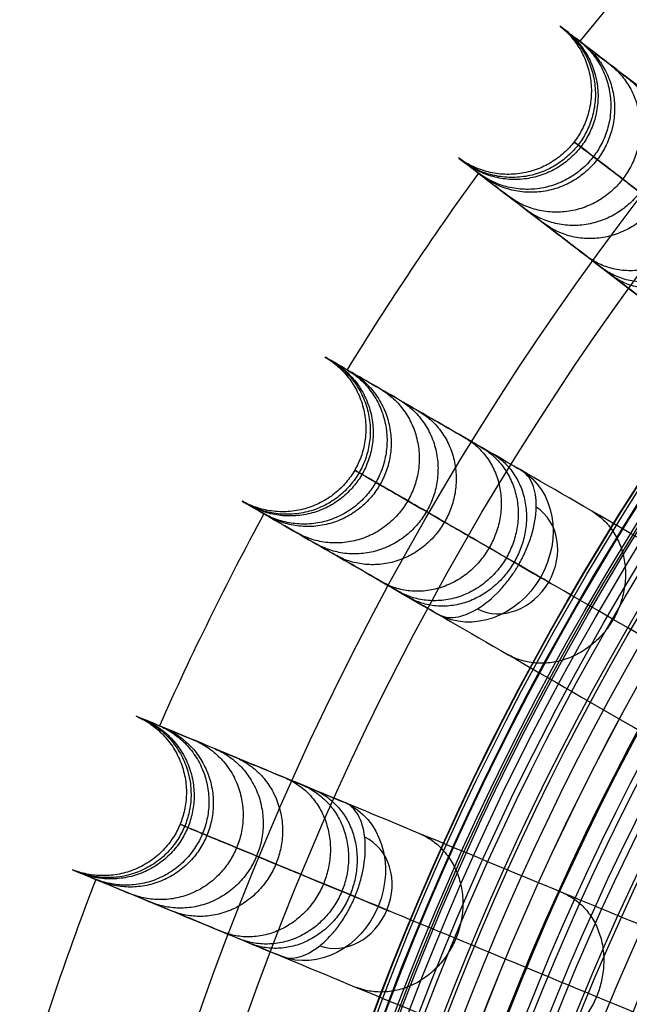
# Model space of a CAD drawing. Header units: millimetres. Extents: x 336 to 771, y -218 to 218.
# Tile 12 of 40: x 346 to 389, y 68 to 138. Entities that reach past the tile are written whole.
import ezdxf

# ---------------------------------------------------------------- set-up
doc = ezdxf.new("R2010")
doc.units = ezdxf.units.MM
doc.layers.add('Ø40', color=5, linetype='Continuous', true_color=0x0000ff)

msp = doc.modelspace()

# ---------------------------------------------------------------- linework, layer by layer
at = {"layer": 'Ø40'}
for centre, radius in [((553.502, 0, 327.826), 205.981), ((553.502, 0, 324.542), 202.782), ((553.502, 0, 216.297), 194.475), ((553.502, 0, 208.726), 194.44), ((553.502, 0, 222.169), 194.232), ((553.502, 0, 227.919), 193.761), ((553.502, 0, 197.88), 193.701), ((553.502, 0, 233.516), 193.074), ((553.502, 0, 191.609), 192.89), ((553.502, 0, 292.016), 192.73), ((553.502, 0, 238.925), 192.182), ((553.502, 0, 183.851), 191.483), ((553.502, 0, 244.11), 191.102), ((553.502, 0, 249.039), 189.849), ((553.502, 0, 175.928), 189.596), ((553.502, 0, 253.445), 188.517), ((553.502, 0, 167.941), 187.248), ((553.502, 0, 257.086), 187.243), ((553.502, 0, 261.088), 185.627), ((553.502, 0, 159.909), 184.45), ((553.502, 0, 264.548), 184.007), ((553.502, 0, 266.596), 182.926), ((553.502, 0, 151.84), 181.211), ((553.502, 0, 270.178), 180.942), ((553.502, 0, 308.953), 179.298), ((553.502, 0, 143.743), 177.541), ((553.502, 0, 271.737), 177.157), ((553.502, 0, 135.627), 173.452), ((553.502, 0, 127.503), 168.958)]:
    msp.add_circle(centre, radius, dxfattribs=at)
at = {"layer": 'Ø40', "extrusion": (0, 0, -1)}
for centre, radius in [((-553.502, 0, -350.419), 185.722), ((-553.502, 0, -350.419), 182.441), ((-553.502, 0, -348.865), 176.027), ((-553.502, 0, -344.549), 171.034)]:
    msp.add_circle(centre, radius, dxfattribs=at)
at = {"layer": 'Ø40'}
for start, end in [(136.54858, 140.95142), (144.04858, 148.45142), (151.54858, 155.95142), (159.04858, 163.45142)]:
    msp.add_arc((553.502, 0, 188.802), 216.092, start, end, dxfattribs=at)
at = {"layer": 'Ø40', "extrusion": (-0.447485, 0.258356, -0.85616)}
for start, end in [(180.70938, 270), (270, 359.29062)]:
    msp.add_arc((-276.751, -92.632, -383.339), 5.84, start, end, dxfattribs=at)
at = {"layer": 'Ø40', "extrusion": (0.447485, -0.258356, 0.85616)}
for start, end in [(270, 357.78402), (182.21598, 270)]:
    msp.add_arc((276.751, -92.632, 387.469), 4.13, start, end, dxfattribs=at)
at = {"layer": 'Ø40', "extrusion": (0.5, 0.866025, -9.11612e-15)}
msp.add_arc((-277.384, 280.335, 276.751), 5.84, 123.60538, 211.11398, dxfattribs=at)
at = {"layer": 'Ø40', "extrusion": (-0.477379, 0.197737, -0.85616)}
for start, end in [(180.70938, 270), (270, 359.29062)]:
    msp.add_arc((-211.816, -120.048, -399.885), 5.84, start, end, dxfattribs=at)
at = {"layer": 'Ø40', "extrusion": (0.477379, -0.197737, 0.85616)}
for start, end in [(270, 357.78402), (182.21598, 270)]:
    msp.add_arc((211.816, -120.048, 404.015), 4.13, start, end, dxfattribs=at)
at = {"layer": 'Ø40', "extrusion": (0.382683, 0.92388, 8.40659e-15)}
msp.add_arc((-309.406, 280.335, 211.816), 5.84, 123.60538, 211.11398, dxfattribs=at)
at = {"layer": 'Ø40'}
for points, weights, knots in [([(384.278, 137.211, 214.917), (388.802, 133.642, 214.858), (385.294, 129.07, 214.858), (381.786, 124.498, 214.858), (377.168, 127.945, 214.917)], [0.994515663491, 0.709875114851, 1, 0.709875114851, 0.994515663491], [7.928215, 7.928215, 7.928215, 15.707963, 15.707963, 23.487712, 23.487712, 23.487712]), ([(384.568, 136.988, 201.933), (389.082, 133.427, 202.317), (385.574, 128.855, 202.317), (382.066, 124.283, 202.317), (377.458, 127.722, 201.933)], [0.994518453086, 0.709873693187, 1, 0.709873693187, 0.994518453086], [7.928177, 7.928177, 7.928177, 15.707963, 15.707963, 23.48775, 23.48775, 23.48775]), ([(384.759, 136.842, 227.592), (389.266, 133.286, 227.099), (385.758, 128.714, 227.099), (382.25, 124.142, 227.099), (377.649, 127.576, 227.592)], [0.994520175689, 0.709872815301, 1, 0.709872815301, 0.994520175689], [7.928153, 7.928153, 7.928153, 15.707963, 15.707963, 23.487773, 23.487773, 23.487773]), ([(385.681, 136.134, 188.813), (390.156, 132.603, 189.658), (386.648, 128.031, 189.658), (383.14, 123.46, 189.658), (378.571, 126.868, 188.813)], [0.994519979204, 0.709872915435, 1, 0.709872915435, 0.994519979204], [7.928156, 7.928156, 7.928156, 15.707963, 15.707963, 23.487771, 23.487771, 23.487771]), ([(385.957, 135.922, 239.786), (390.422, 132.399, 238.858), (386.914, 127.827, 238.858), (383.406, 123.255, 238.858), (378.847, 126.656, 239.786)], [0.994533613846, 0.709865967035, 1, 0.709865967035, 0.994533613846], [7.92797, 7.92797, 7.92797, 15.707963, 15.707963, 23.487957, 23.487957, 23.487957]), ([(387.821, 134.492, 251.326), (392.213, 131.025, 249.948), (388.705, 126.453, 249.948), (385.197, 121.881, 249.948), (380.711, 125.226, 251.326)], [0.994562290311, 0.709851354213, 1, 0.709851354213, 0.994562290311], [7.927578, 7.927578, 7.927578, 15.707963, 15.707963, 23.488349, 23.488349, 23.488349]), ([(389.056, 133.544, 168.693), (393.419, 130.1, 170.215), (389.911, 125.528, 170.215), (386.402, 120.955, 170.215), (381.946, 124.278, 168.693)], [0.994559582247, 0.709852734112, 1, 0.709852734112, 0.994559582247], [7.927615, 7.927615, 7.927615, 15.707963, 15.707963, 23.488312, 23.488312, 23.488312]), ([(390.297, 132.592, 262.039), (394.58, 129.21, 260.182), (391.071, 124.637, 260.182), (387.562, 120.065, 260.182), (383.187, 123.326, 262.039)], [0.994618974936, 0.709822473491, 1, 0.709822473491, 0.994618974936], [7.926803, 7.926803, 7.926803, 15.707963, 15.707963, 23.489123, 23.489123, 23.489123]), ([(393.334, 130.262, 271.754), (397.453, 127.008, 269.369), (393.943, 122.433, 269.369), (390.433, 117.859, 269.369), (386.224, 120.996, 271.754)], [0.99473984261, 0.709760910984, 1, 0.709760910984, 0.99473984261], [7.925153, 7.925153, 7.925153, 15.707963, 15.707963, 23.490774, 23.490774, 23.490774]), ([(394.346, 129.486, 148.716), (398.555, 126.16, 150.823), (395.046, 121.587, 150.823), (391.538, 117.015, 150.823), (387.236, 120.22, 148.716)], [0.994578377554, 0.7098431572, 1, 0.7098431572, 0.994578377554], [7.927358, 7.927358, 7.927358, 15.707963, 15.707963, 23.488569, 23.488569, 23.488569]), ([(395.046, 128.948, 276.183), (399.055, 125.78, 273.51), (395.545, 121.205, 273.51), (392.034, 116.63, 273.51), (387.936, 119.682, 276.183)], [0.994812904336, 0.709723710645, 1, 0.709723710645, 0.994812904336], [7.924155, 7.924155, 7.924155, 15.707963, 15.707963, 23.491771, 23.491771, 23.491771]), ([(367.816, 113.949, 214.917), (372.768, 111.001, 214.858), (369.886, 106.01, 214.858), (367.005, 101.02, 214.858), (361.977, 103.834, 214.917)], [0.994515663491, 0.709875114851, 1, 0.709875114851, 0.994515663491], [7.928215, 7.928215, 7.928215, 15.707963, 15.707963, 23.487712, 23.487712, 23.487712]), ([(368.133, 113.766, 201.933), (373.073, 110.824, 202.317), (370.192, 105.834, 202.317), (367.311, 100.843, 202.317), (362.293, 103.651, 201.933)], [0.994518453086, 0.709873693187, 1, 0.709873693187, 0.994518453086], [7.928177, 7.928177, 7.928177, 15.707963, 15.707963, 23.48775, 23.48775, 23.48775]), ([(368.341, 113.646, 227.592), (373.274, 110.709, 227.099), (370.393, 105.718, 227.099), (367.511, 100.727, 227.099), (362.501, 103.531, 227.592)], [0.994520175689, 0.709872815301, 1, 0.709872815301, 0.994520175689], [7.928153, 7.928153, 7.928153, 15.707963, 15.707963, 23.487773, 23.487773, 23.487773]), ([(369.348, 113.065, 188.813), (374.245, 110.148, 189.658), (371.364, 105.157, 189.658), (368.482, 100.167, 189.658), (363.508, 102.95, 188.813)], [0.994519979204, 0.709872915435, 1, 0.709872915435, 0.994519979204], [7.928156, 7.928156, 7.928156, 15.707963, 15.707963, 23.487771, 23.487771, 23.487771]), ([(369.649, 112.891, 239.786), (374.536, 109.98, 238.858), (371.654, 104.99, 238.858), (368.773, 99.999, 238.858), (363.809, 102.776, 239.786)], [0.994533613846, 0.709865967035, 1, 0.709865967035, 0.994533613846], [7.92797, 7.92797, 7.92797, 15.707963, 15.707963, 23.487957, 23.487957, 23.487957]), ([(371.684, 111.716, 251.326), (376.491, 108.852, 249.948), (373.61, 103.861, 249.948), (370.728, 98.87, 249.948), (365.844, 101.601, 251.326)], [0.994562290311, 0.709851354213, 1, 0.709851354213, 0.994562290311], [7.927578, 7.927578, 7.927578, 15.707963, 15.707963, 23.488349, 23.488349, 23.488349]), ([(373.032, 110.937, 168.693), (377.807, 108.092, 170.215), (374.926, 103.101, 170.215), (372.044, 98.11, 170.215), (367.192, 100.822, 168.693)], [0.994559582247, 0.709852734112, 1, 0.709852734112, 0.994559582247], [7.927615, 7.927615, 7.927615, 15.707963, 15.707963, 23.488312, 23.488312, 23.488312]), ([(374.387, 110.155, 262.039), (379.074, 107.361, 260.182), (376.192, 102.37, 260.182), (373.31, 97.378, 260.182), (368.547, 100.04, 262.039)], [0.994618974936, 0.709822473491, 1, 0.709822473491, 0.994618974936], [7.926803, 7.926803, 7.926803, 15.707963, 15.707963, 23.489123, 23.489123, 23.489123]), ([(377.702, 108.241, 271.754), (382.211, 105.553, 269.369), (379.328, 100.559, 269.369), (376.445, 95.566, 269.369), (371.862, 98.126, 271.754)], [0.99473984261, 0.709760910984, 1, 0.709760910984, 0.99473984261], [7.925153, 7.925153, 7.925153, 15.707963, 15.707963, 23.490774, 23.490774, 23.490774]), ([(378.806, 107.604, 148.716), (383.413, 104.856, 150.823), (380.532, 99.864, 150.823), (377.65, 94.873, 150.823), (372.966, 97.489, 148.716)], [0.994578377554, 0.7098431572, 1, 0.7098431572, 0.994578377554], [7.927358, 7.927358, 7.927358, 15.707963, 15.707963, 23.488569, 23.488569, 23.488569]), ([(379.57, 107.162, 276.183), (383.959, 104.544, 273.51), (381.076, 99.55, 273.51), (378.192, 94.556, 273.51), (373.731, 97.048, 276.183)], [0.994812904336, 0.709723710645, 1, 0.709723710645, 0.994812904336], [7.924155, 7.924155, 7.924155, 15.707963, 15.707963, 23.491771, 23.491771, 23.491771]), ([(386.503, 103.16, 128.939), (390.919, 100.522, 131.539), (388.037, 95.531, 131.539), (385.156, 90.54, 131.539), (380.663, 93.045, 128.939)], [0.994566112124, 0.709849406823, 1, 0.709849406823, 0.994566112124], [7.927526, 7.927526, 7.927526, 15.707963, 15.707963, 23.488401, 23.488401, 23.488401]), ([(354.532, 88.737, 214.917), (359.825, 86.461, 214.858), (357.62, 81.137, 214.858), (355.415, 75.813, 214.858), (350.062, 77.947, 214.917)], [0.994515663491, 0.709875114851, 1, 0.709875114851, 0.994515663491], [7.928215, 7.928215, 7.928215, 15.707963, 15.707963, 23.487712, 23.487712, 23.487712]), ([(354.869, 88.597, 201.933), (360.151, 86.326, 202.317), (357.946, 81.002, 202.317), (355.741, 75.678, 202.317), (350.4, 77.807, 201.933)], [0.994518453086, 0.709873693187, 1, 0.709873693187, 0.994518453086], [7.928177, 7.928177, 7.928177, 15.707963, 15.707963, 23.48775, 23.48775, 23.48775]), ([(355.091, 88.505, 227.592), (360.366, 86.237, 227.099), (358.16, 80.913, 227.099), (355.955, 75.589, 227.099), (350.621, 77.715, 227.592)], [0.994520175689, 0.709872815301, 1, 0.709872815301, 0.994520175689], [7.928153, 7.928153, 7.928153, 15.707963, 15.707963, 23.487773, 23.487773, 23.487773]), ([(356.165, 88.06, 188.813), (361.401, 85.808, 189.658), (359.196, 80.484, 189.658), (356.991, 75.16, 189.658), (351.695, 77.27, 188.813)], [0.994519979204, 0.709872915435, 1, 0.709872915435, 0.994519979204], [7.928156, 7.928156, 7.928156, 15.707963, 15.707963, 23.487771, 23.487771, 23.487771]), ([(356.487, 87.927, 239.786), (361.711, 85.68, 238.858), (359.506, 80.356, 238.858), (357.301, 75.031, 238.858), (352.017, 77.137, 239.786)], [0.994533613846, 0.709865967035, 1, 0.709865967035, 0.994533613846], [7.92797, 7.92797, 7.92797, 15.707963, 15.707963, 23.487957, 23.487957, 23.487957]), ([(358.657, 87.028, 251.326), (363.797, 84.816, 249.948), (361.592, 79.492, 249.948), (359.386, 74.167, 249.948), (354.188, 76.238, 251.326)], [0.994562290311, 0.709851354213, 1, 0.709851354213, 0.994562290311], [7.927578, 7.927578, 7.927578, 15.707963, 15.707963, 23.488349, 23.488349, 23.488349]), ([(360.096, 86.432, 168.693), (365.202, 84.234, 170.215), (362.996, 78.91, 170.215), (360.791, 73.585, 170.215), (355.626, 75.642, 168.693)], [0.994559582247, 0.709852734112, 1, 0.709852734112, 0.994559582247], [7.927615, 7.927615, 7.927615, 15.707963, 15.707963, 23.488312, 23.488312, 23.488312]), ([(361.541, 85.834, 262.039), (366.553, 83.676, 260.182), (364.347, 78.35, 260.182), (362.141, 73.025, 260.182), (357.072, 75.043, 262.039)], [0.994618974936, 0.709822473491, 1, 0.709822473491, 0.994618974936], [7.926803, 7.926803, 7.926803, 15.707963, 15.707963, 23.489123, 23.489123, 23.489123]), ([(365.078, 84.369, 271.754), (369.899, 82.292, 269.369), (367.692, 76.965, 269.369), (365.486, 71.638, 269.369), (360.608, 73.578, 271.754)], [0.99473984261, 0.709760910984, 1, 0.709760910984, 0.99473984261], [7.925153, 7.925153, 7.925153, 15.707963, 15.707963, 23.490774, 23.490774, 23.490774]), ([(366.255, 83.881, 148.716), (371.182, 81.758, 150.823), (368.977, 76.433, 150.823), (366.771, 71.108, 150.823), (361.786, 73.09, 148.716)], [0.994578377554, 0.7098431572, 1, 0.7098431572, 0.994578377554], [7.927358, 7.927358, 7.927358, 15.707963, 15.707963, 23.488569, 23.488569, 23.488569]), ([(367.071, 83.543, 276.183), (371.764, 81.52, 273.51), (369.557, 76.192, 273.51), (367.35, 70.865, 273.51), (362.601, 72.752, 276.183)], [0.994812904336, 0.709723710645, 1, 0.709723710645, 0.994812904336], [7.924155, 7.924155, 7.924155, 15.707963, 15.707963, 23.491771, 23.491771, 23.491771]), ([(374.467, 80.48, 128.939), (379.189, 78.441, 131.539), (376.984, 73.116, 131.539), (374.778, 67.792, 131.539), (369.997, 69.689, 128.939)], [0.994566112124, 0.709849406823, 1, 0.709849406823, 0.994566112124], [7.927526, 7.927526, 7.927526, 15.707963, 15.707963, 23.488401, 23.488401, 23.488401]), ([(384.552, 76.302, 109.421), (389.062, 74.35, 112.431), (386.857, 69.027, 112.431), (384.652, 63.703, 112.431), (380.083, 65.511, 109.421)], [0.994503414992, 0.709881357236, 1, 0.709881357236, 0.994503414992], [7.928382, 7.928382, 7.928382, 15.707963, 15.707963, 23.487544, 23.487544, 23.487544])]:
    msp.add_rational_spline(points, weights, degree=2, knots=knots, dxfattribs=at)
for points, knots in [([(457.757, 80.828, 35.11), (453.122, 84.384, 40.935), (448.583, 87.868, 46.904), (444.178, 91.247, 53.006), (439.86, 94.561, 58.989), (435.653, 97.79, 65.124), (431.601, 100.899, 71.396), (427.645, 103.934, 77.519), (423.821, 106.868, 83.799), (420.176, 109.665, 90.221), (416.631, 112.385, 96.467), (413.241, 114.987, 102.873), (410.058, 117.429, 109.421), (406.969, 119.799, 115.776), (404.064, 122.029, 122.288), (401.397, 124.075, 128.939), (398.811, 126.06, 135.39), (396.442, 127.877, 141.988), (394.346, 129.486, 148.716), (392.309, 131.048, 155.253), (390.528, 132.415, 161.919), (389.056, 133.544, 168.693), (387.619, 134.647, 175.308), (386.479, 135.522, 182.016), (385.682, 136.133, 188.802), (385.682, 136.134, 188.805), (385.681, 136.134, 188.809), (385.681, 136.134, 188.813), (385.17, 136.526, 193.163), (384.8, 136.81, 197.545), (384.568, 136.988, 201.933), (384.339, 137.164, 206.252), (384.243, 137.237, 210.589), (384.278, 137.211, 214.917), (384.312, 137.184, 219.144), (384.472, 137.062, 223.379), (384.759, 136.842, 227.592), (385.036, 136.629, 231.67), (385.434, 136.324, 235.746), (385.957, 135.922, 239.786), (386.458, 135.538, 243.656), (387.077, 135.063, 247.518), (387.821, 134.492, 251.326), (388.525, 133.952, 254.932), (389.348, 133.32, 258.523), (390.297, 132.592, 262.039), (390.742, 132.251, 263.687), (391.217, 131.887, 265.324), (392.226, 131.112, 268.563), (392.764, 130.7, 270.17), (393.334, 130.262, 271.754), (393.873, 129.849, 273.248), (394.443, 129.411, 274.728), (395.046, 128.948, 276.183), (395.624, 128.505, 277.576), (396.234, 128.037, 278.952), (396.878, 127.543, 280.298)], [0, 0, 0, 0, 21.204799, 21.204799, 21.204799, 41.99698, 41.99698, 41.99698, 62.294163, 62.294163, 62.294163, 82.036498, 82.036498, 82.036498, 101.193153, 101.193153, 101.193153, 119.768949, 119.768949, 119.768949, 137.816316, 137.816316, 137.816316, 155.433498, 155.433498, 155.433498, 155.443084, 155.443084, 155.443084, 166.745582, 166.745582, 166.745582, 177.871129, 177.871129, 177.871129, 188.740149, 188.740149, 188.740149, 199.26457, 199.26457, 199.26457, 209.352232, 209.352232, 209.352232, 218.911491, 218.911491, 218.911491, 223.383634, 223.383634, 227.855231, 227.855231, 227.855231, 232.074047, 232.074047, 232.074047, 236.114875, 236.114875, 236.114875, 236.114875]), ([(457.421, 73.725, 39.176), (452.834, 77.245, 44.946), (443.959, 84.055, 56.624), (431.538, 93.586, 74.745), (420.268, 102.234, 93.259), (410.298, 109.884, 112.103), (401.774, 116.424, 131.212), (394.844, 121.742, 150.522), (389.648, 125.73, 169.977), (386.71, 127.984, 187.274), (385.448, 128.952, 202.235), (385.17, 129.166, 214.764), (385.63, 128.812, 226.986), (386.777, 127.932, 238.726), (388.554, 126.569, 249.803), (390.9, 124.768, 260.032), (393.32, 122.912, 267.843), (395.493, 121.244, 273.48), (396.648, 120.358, 276.079), (397.241, 119.903, 277.318)], [0, 0, 0, 0, 21.206687, 42.000163, 62.298384, 82.041442, 101.198015, 119.773444, 137.819283, 155.44352, 166.748088, 177.876049, 188.747485, 199.274348, 209.364632, 218.926927, 227.876161, 232.097972, 236.141838, 236.141838, 236.141838, 236.141838]), ([(389.768, 118.276, 280.298), (389.124, 118.771, 278.952), (388.513, 119.239, 277.576), (387.936, 119.682, 276.183), (387.333, 120.145, 274.728), (386.762, 120.583, 273.248), (386.224, 120.996, 271.754), (385.653, 121.434, 270.17), (385.116, 121.846, 268.563), (384.106, 122.621, 265.324), (383.632, 122.985, 263.687), (383.187, 123.326, 262.039), (382.238, 124.054, 258.523), (381.415, 124.686, 254.932), (380.711, 125.226, 251.326), (379.967, 125.797, 247.518), (379.348, 126.272, 243.656), (378.847, 126.656, 239.786), (378.324, 127.058, 235.746), (377.926, 127.363, 231.67), (377.649, 127.576, 227.592), (377.362, 127.796, 223.379), (377.202, 127.918, 219.144), (377.168, 127.945, 214.917), (377.133, 127.971, 210.589), (377.229, 127.898, 206.252), (377.458, 127.722, 201.933), (377.69, 127.544, 197.545), (378.06, 127.26, 193.163), (378.571, 126.868, 188.813), (378.571, 126.868, 188.809), (378.572, 126.868, 188.805), (378.572, 126.867, 188.802), (379.369, 126.256, 182.016), (380.509, 125.381, 175.308), (381.946, 124.278, 168.693), (383.418, 123.149, 161.919), (385.199, 121.782, 155.253), (387.236, 120.22, 148.716), (389.332, 118.611, 141.988), (391.7, 116.793, 135.39), (394.287, 114.809, 128.939), (396.953, 112.763, 122.288), (399.859, 110.533, 115.776), (402.948, 108.163, 109.421), (406.131, 105.721, 102.873), (409.521, 103.119, 96.467), (413.066, 100.399, 90.221), (416.711, 97.602, 83.799), (420.535, 94.668, 77.519), (424.491, 91.633, 71.396), (428.543, 88.524, 65.124), (432.75, 85.295, 58.989), (437.068, 81.982, 53.006), (441.473, 78.602, 46.904), (446.013, 75.119, 40.935), (450.648, 71.562, 35.11)], [0, 0, 0, 0, 4.040828, 4.040828, 4.040828, 8.259644, 8.259644, 8.259644, 12.731241, 12.731241, 17.203384, 17.203384, 17.203384, 26.762643, 26.762643, 26.762643, 36.850305, 36.850305, 36.850305, 47.374726, 47.374726, 47.374726, 58.243746, 58.243746, 58.243746, 69.369292, 69.369292, 69.369292, 80.671791, 80.671791, 80.671791, 80.681377, 80.681377, 80.681377, 98.298559, 98.298559, 98.298559, 116.345926, 116.345926, 116.345926, 134.921722, 134.921722, 134.921722, 154.078377, 154.078377, 154.078377, 173.820712, 173.820712, 173.820712, 194.117895, 194.117895, 194.117895, 214.910076, 214.910076, 214.910076, 236.114875, 236.114875, 236.114875, 236.114875]), ([(448.026, 67.639, 35.11), (442.967, 70.56, 40.935), (438.012, 73.421, 46.904), (433.203, 76.197, 53.006), (428.489, 78.919, 58.989), (423.897, 81.571, 65.124), (419.474, 84.124, 71.396), (415.156, 86.617, 77.519), (410.982, 89.027, 83.799), (407.003, 91.324, 90.221), (403.133, 93.559, 96.467), (399.432, 95.695, 102.873), (395.957, 97.702, 109.421), (392.586, 99.648, 115.776), (389.414, 101.479, 122.288), (386.503, 103.16, 128.939), (383.68, 104.79, 135.39), (381.094, 106.283, 141.988), (378.806, 107.604, 148.716), (376.583, 108.887, 155.253), (374.639, 110.01, 161.919), (373.032, 110.937, 168.693), (371.464, 111.843, 175.308), (370.219, 112.562, 182.016), (369.349, 113.064, 188.802), (369.348, 113.064, 188.805), (369.348, 113.064, 188.809), (369.348, 113.065, 188.813), (368.79, 113.387, 193.163), (368.386, 113.62, 197.545), (368.133, 113.766, 201.933), (367.883, 113.91, 206.252), (367.778, 113.971, 210.589), (367.816, 113.949, 214.917), (367.854, 113.927, 219.144), (368.028, 113.827, 223.379), (368.341, 113.646, 227.592), (368.644, 113.471, 231.67), (369.078, 113.22, 235.746), (369.649, 112.891, 239.786), (370.196, 112.575, 243.656), (370.872, 112.185, 247.518), (371.684, 111.716, 251.326), (372.453, 111.272, 254.932), (373.351, 110.753, 258.523), (374.387, 110.155, 262.039), (374.873, 109.875, 263.687), (375.39, 109.576, 265.324), (376.492, 108.94, 268.563), (377.079, 108.601, 270.17), (377.702, 108.241, 271.754), (378.29, 107.902, 273.248), (378.912, 107.543, 274.728), (379.57, 107.162, 276.183), (380.201, 106.798, 277.576), (380.867, 106.414, 278.952), (381.57, 106.008, 280.298)], [0, 0, 0, 0, 21.204799, 21.204799, 21.204799, 41.99698, 41.99698, 41.99698, 62.294163, 62.294163, 62.294163, 82.036498, 82.036498, 82.036498, 101.193153, 101.193153, 101.193153, 119.768949, 119.768949, 119.768949, 137.816316, 137.816316, 137.816316, 155.433498, 155.433498, 155.433498, 155.443084, 155.443084, 155.443084, 166.745582, 166.745582, 166.745582, 177.871129, 177.871129, 177.871129, 188.740149, 188.740149, 188.740149, 199.26457, 199.26457, 199.26457, 209.352232, 209.352232, 209.352232, 218.911491, 218.911491, 218.911491, 223.383634, 223.383634, 227.855231, 227.855231, 227.855231, 232.074047, 232.074047, 232.074047, 236.114875, 236.114875, 236.114875, 236.114875]), ([(448.62, 60.553, 39.176), (443.612, 63.445, 44.946), (433.925, 69.038, 56.624), (420.366, 76.866, 74.745), (408.063, 83.969, 93.259), (397.18, 90.252, 112.103), (387.876, 95.624, 131.212), (380.311, 99.992, 150.522), (374.639, 103.267, 169.977), (371.431, 105.118, 187.274), (370.054, 105.913, 202.235), (369.75, 106.089, 214.764), (370.253, 105.799, 226.986), (371.505, 105.076, 238.726), (373.445, 103.956, 249.803), (376.006, 102.477, 260.032), (378.647, 100.953, 267.843), (381.02, 99.583, 273.48), (382.28, 98.855, 276.079), (382.927, 98.481, 277.318)], [0, 0, 0, 0, 21.206687, 42.000163, 62.298384, 82.041442, 101.198015, 119.773444, 137.819283, 155.44352, 166.748088, 177.876049, 188.747485, 199.274348, 209.364632, 218.926927, 227.876161, 232.097972, 236.141838, 236.141838, 236.141838, 236.141838]), ([(381.396, 99.365, 285.2), (381.438, 99.438, 285.2), (381.48, 99.512, 285.198), (381.52, 99.586, 285.195), (381.561, 99.661, 285.192), (381.6, 99.735, 285.188), (381.677, 99.885, 285.176), (381.714, 99.961, 285.168), (381.824, 100.188, 285.141), (381.893, 100.34, 285.117), (382.086, 100.8, 285.027), (382.198, 101.109, 284.944), (382.291, 101.416, 284.838), (382.503, 102.116, 284.597), (382.615, 102.798, 284.241), (382.626, 103.42, 283.789), (382.638, 104.041, 283.337), (382.548, 104.59, 282.798), (382.366, 105.035, 282.199), (382.184, 105.479, 281.601), (381.913, 105.81, 280.955), (381.57, 106.008, 280.298)], [0, 0, 0, 0, 0.217298, 0.217298, 0.217298, 0.434342, 0.434342, 0.651386, 0.651386, 1.085525, 1.085525, 1.954213, 1.954213, 1.954213, 3.937468, 3.937468, 3.937468, 5.915593, 5.915593, 5.915593, 7.892081, 7.892081, 7.892081, 7.892081]), ([(375.73, 95.893, 280.298), (375.027, 96.299, 278.952), (374.361, 96.684, 277.576), (373.731, 97.048, 276.183), (373.072, 97.428, 274.728), (372.45, 97.787, 273.248), (371.862, 98.126, 271.754), (371.239, 98.486, 270.17), (370.653, 98.825, 268.563), (369.55, 99.461, 265.324), (369.033, 99.76, 263.687), (368.547, 100.04, 262.039), (367.511, 100.639, 258.523), (366.613, 101.157, 254.932), (365.844, 101.601, 251.326), (365.032, 102.07, 247.518), (364.356, 102.46, 243.656), (363.809, 102.776, 239.786), (363.238, 103.105, 235.746), (362.804, 103.356, 231.67), (362.501, 103.531, 227.592), (362.188, 103.712, 223.379), (362.014, 103.812, 219.144), (361.977, 103.834, 214.917), (361.938, 103.856, 210.589), (362.043, 103.795, 206.252), (362.293, 103.651, 201.933), (362.547, 103.505, 197.545), (362.95, 103.272, 193.163), (363.508, 102.95, 188.813), (363.508, 102.95, 188.809), (363.509, 102.949, 188.805), (363.509, 102.949, 188.802), (364.379, 102.447, 182.016), (365.624, 101.728, 175.308), (367.192, 100.822, 168.693), (368.799, 99.895, 161.919), (370.743, 98.772, 155.253), (372.966, 97.489, 148.716), (375.254, 96.168, 141.988), (377.84, 94.675, 135.39), (380.663, 93.045, 128.939), (383.574, 91.364, 122.288), (386.746, 89.533, 115.776), (390.117, 87.587, 109.421), (393.592, 85.58, 102.873), (397.293, 83.444, 96.467), (401.163, 81.21, 90.221), (405.142, 78.912, 83.799), (409.316, 76.502, 77.519), (413.634, 74.01, 71.396), (418.057, 71.456, 65.124), (422.649, 68.804, 58.989), (427.364, 66.083, 53.006), (432.172, 63.307, 46.904), (437.127, 60.446, 40.935), (442.187, 57.525, 35.11)], [0, 0, 0, 0, 4.040828, 4.040828, 4.040828, 8.259644, 8.259644, 8.259644, 12.731241, 12.731241, 17.203384, 17.203384, 17.203384, 26.762643, 26.762643, 26.762643, 36.850305, 36.850305, 36.850305, 47.374726, 47.374726, 47.374726, 58.243746, 58.243746, 58.243746, 69.369292, 69.369292, 69.369292, 80.671791, 80.671791, 80.671791, 80.681377, 80.681377, 80.681377, 98.298559, 98.298559, 98.298559, 116.345926, 116.345926, 116.345926, 134.921722, 134.921722, 134.921722, 154.078377, 154.078377, 154.078377, 173.820712, 173.820712, 173.820712, 194.117895, 194.117895, 194.117895, 214.910076, 214.910076, 214.910076, 236.114875, 236.114875, 236.114875, 236.114875]), ([(375.73, 95.893, 280.298), (376.073, 95.695, 280.955), (376.495, 95.626, 281.601), (376.971, 95.691, 282.199), (377.447, 95.755, 282.798), (377.968, 95.952, 283.337), (378.5, 96.272, 283.789), (379.033, 96.593, 284.241), (379.567, 97.032, 284.597), (380.067, 97.565, 284.838), (380.287, 97.799, 284.944), (380.498, 98.05, 285.027), (380.8, 98.448, 285.117), (380.898, 98.584, 285.141), (381.04, 98.792, 285.168), (381.086, 98.862, 285.176), (381.178, 99.004, 285.188), (381.223, 99.075, 285.192), (381.267, 99.147, 285.195), (381.311, 99.219, 285.198), (381.354, 99.292, 285.2), (381.396, 99.365, 285.2)], [0, 0, 0, 0, 1.976488, 1.976488, 1.976488, 3.954613, 3.954613, 3.954613, 5.937868, 5.937868, 5.937868, 6.806556, 6.806556, 7.240695, 7.240695, 7.457739, 7.457739, 7.674783, 7.674783, 7.674783, 7.892081, 7.892081, 7.892081, 7.892081]), ([(440.1, 53.293, 35.11), (434.702, 55.529, 40.935), (429.416, 57.719, 46.904), (424.287, 59.843, 53.006), (419.258, 61.927, 58.989), (414.358, 63.956, 65.124), (409.64, 65.91, 71.396), (405.034, 67.818, 77.519), (400.58, 69.663, 83.799), (396.336, 71.421, 90.221), (392.208, 73.131, 96.467), (388.259, 74.766, 102.873), (384.552, 76.302, 109.421), (380.956, 77.792, 115.776), (377.572, 79.193, 122.288), (374.467, 80.48, 128.939), (371.455, 81.727, 135.39), (368.696, 82.87, 141.988), (366.255, 83.881, 148.716), (363.884, 84.863, 155.253), (361.81, 85.722, 161.919), (360.096, 86.432, 168.693), (358.422, 87.125, 175.308), (357.095, 87.675, 182.016), (356.167, 88.06, 188.802), (356.166, 88.06, 188.805), (356.166, 88.06, 188.809), (356.165, 88.06, 188.813), (355.57, 88.307, 193.163), (355.14, 88.485, 197.545), (354.869, 88.597, 201.933), (354.603, 88.707, 206.252), (354.491, 88.754, 210.589), (354.532, 88.737, 214.917), (354.571, 88.721, 219.144), (354.757, 88.644, 223.379), (355.091, 88.505, 227.592), (355.414, 88.371, 231.67), (355.878, 88.179, 235.746), (356.487, 87.927, 239.786), (357.07, 87.686, 243.656), (357.791, 87.387, 247.518), (358.657, 87.028, 251.326), (359.478, 86.688, 254.932), (360.436, 86.292, 258.523), (361.541, 85.834, 262.039), (362.059, 85.619, 263.687), (362.611, 85.39, 265.324), (363.787, 84.903, 268.563), (364.413, 84.644, 270.17), (365.078, 84.369, 271.754), (365.704, 84.109, 273.248), (366.369, 83.834, 274.728), (367.071, 83.543, 276.183), (367.744, 83.264, 277.576), (368.454, 82.97, 278.952), (369.204, 82.659, 280.298)], [0, 0, 0, 0, 21.204799, 21.204799, 21.204799, 41.99698, 41.99698, 41.99698, 62.294163, 62.294163, 62.294163, 82.036498, 82.036498, 82.036498, 101.193153, 101.193153, 101.193153, 119.768949, 119.768949, 119.768949, 137.816316, 137.816316, 137.816316, 155.433498, 155.433498, 155.433498, 155.443084, 155.443084, 155.443084, 166.745582, 166.745582, 166.745582, 177.871129, 177.871129, 177.871129, 188.740149, 188.740149, 188.740149, 199.26457, 199.26457, 199.26457, 209.352232, 209.352232, 209.352232, 218.911491, 218.911491, 218.911491, 223.383634, 223.383634, 227.855231, 227.855231, 227.855231, 232.074047, 232.074047, 232.074047, 236.114875, 236.114875, 236.114875, 236.114875]), ([(369.899, 76.051, 285.2), (369.931, 76.129, 285.2), (369.963, 76.208, 285.198), (369.993, 76.286, 285.195), (370.023, 76.365, 285.192), (370.053, 76.444, 285.188), (370.109, 76.603, 285.176), (370.137, 76.683, 285.168), (370.215, 76.922, 285.141), (370.264, 77.082, 285.117), (370.396, 77.564, 285.027), (370.466, 77.884, 284.944), (370.518, 78.201, 284.838), (370.637, 78.922, 284.597), (370.659, 79.613, 284.241), (370.589, 80.231, 283.789), (370.519, 80.848, 283.337), (370.359, 81.381, 282.798), (370.12, 81.799, 282.199), (369.882, 82.215, 281.601), (369.57, 82.508, 280.955), (369.204, 82.659, 280.298)], [0, 0, 0, 0, 0.217298, 0.217298, 0.217298, 0.434342, 0.434342, 0.651386, 0.651386, 1.085525, 1.085525, 1.954213, 1.954213, 1.954213, 3.937468, 3.937468, 3.937468, 5.915593, 5.915593, 5.915593, 7.892081, 7.892081, 7.892081, 7.892081]), ([(441.613, 46.346, 39.176), (436.271, 48.558, 44.946), (425.936, 52.839, 56.624), (411.472, 58.831, 74.745), (398.347, 64.267, 93.259), (386.737, 69.076, 112.103), (376.812, 73.187, 131.212), (368.741, 76.53, 150.522), (362.69, 79.037, 169.977), (359.268, 80.454, 187.274), (357.799, 81.063, 202.235), (357.475, 81.197, 214.764), (358.011, 80.975, 226.986), (359.347, 80.422, 238.726), (361.416, 79.564, 249.803), (364.148, 78.433, 260.032), (366.966, 77.266, 267.843), (369.497, 76.217, 273.48), (370.841, 75.66, 276.079), (371.532, 75.374, 277.318)], [0, 0, 0, 0, 21.206687, 42.000163, 62.298384, 82.041442, 101.198015, 119.773444, 137.819283, 155.44352, 166.748088, 177.876049, 188.747485, 199.274348, 209.364632, 218.926927, 227.876161, 232.097972, 236.141838, 236.141838, 236.141838, 236.141838]), ([(364.735, 71.869, 280.298), (363.985, 72.179, 278.952), (363.274, 72.474, 277.576), (362.601, 72.752, 276.183), (361.899, 73.043, 274.728), (361.235, 73.319, 273.248), (360.608, 73.578, 271.754), (359.943, 73.853, 270.17), (359.318, 74.113, 268.563), (358.142, 74.6, 265.324), (357.59, 74.828, 263.687), (357.072, 75.043, 262.039), (355.966, 75.501, 258.523), (355.008, 75.898, 254.932), (354.188, 76.238, 251.326), (353.321, 76.596, 247.518), (352.6, 76.895, 243.656), (352.017, 77.137, 239.786), (351.408, 77.389, 235.746), (350.945, 77.581, 231.67), (350.621, 77.715, 227.592), (350.288, 77.853, 223.379), (350.102, 77.93, 219.144), (350.062, 77.947, 214.917), (350.021, 77.963, 210.589), (350.133, 77.917, 206.252), (350.4, 77.807, 201.933), (350.67, 77.695, 197.545), (351.101, 77.516, 193.163), (351.695, 77.27, 188.813), (351.696, 77.27, 188.809), (351.697, 77.269, 188.805), (351.697, 77.269, 188.802), (352.625, 76.885, 182.016), (353.953, 76.335, 175.308), (355.626, 75.642, 168.693), (357.34, 74.932, 161.919), (359.414, 74.073, 155.253), (361.786, 73.09, 148.716), (364.227, 72.079, 141.988), (366.985, 70.937, 135.39), (369.997, 69.689, 128.939), (373.103, 68.403, 122.288), (376.486, 67.001, 115.776), (380.083, 65.511, 109.421), (383.79, 63.976, 102.873), (387.738, 62.341, 96.467), (391.866, 60.631, 90.221), (396.111, 58.872, 83.799), (400.564, 57.028, 77.519), (405.17, 55.12, 71.396), (409.889, 53.166, 65.124), (414.788, 51.136, 58.989), (419.817, 49.053, 53.006), (424.947, 46.928, 46.904), (430.233, 44.739, 40.935), (435.631, 42.503, 35.11)], [0, 0, 0, 0, 4.040828, 4.040828, 4.040828, 8.259644, 8.259644, 8.259644, 12.731241, 12.731241, 17.203384, 17.203384, 17.203384, 26.762643, 26.762643, 26.762643, 36.850305, 36.850305, 36.850305, 47.374726, 47.374726, 47.374726, 58.243746, 58.243746, 58.243746, 69.369292, 69.369292, 69.369292, 80.671791, 80.671791, 80.671791, 80.681377, 80.681377, 80.681377, 98.298559, 98.298559, 98.298559, 116.345926, 116.345926, 116.345926, 134.921722, 134.921722, 134.921722, 154.078377, 154.078377, 154.078377, 173.820712, 173.820712, 173.820712, 194.117895, 194.117895, 194.117895, 214.910076, 214.910076, 214.910076, 236.114875, 236.114875, 236.114875, 236.114875]), ([(364.735, 71.869, 280.298), (365.101, 71.717, 280.955), (365.528, 71.704, 281.601), (365.991, 71.83, 282.199), (366.455, 71.956, 282.798), (366.945, 72.219, 283.337), (367.431, 72.606, 283.789), (367.699, 72.82, 284.038), (367.964, 73.07, 284.259), (368.219, 73.352, 284.447), (368.426, 73.58, 284.6), (368.626, 73.827, 284.731), (368.816, 74.092, 284.838), (369.003, 74.353, 284.944), (369.18, 74.63, 285.027), (369.428, 75.063, 285.117), (369.507, 75.211, 285.141), (369.62, 75.436, 285.168), (369.657, 75.511, 285.176), (369.729, 75.664, 285.188), (369.765, 75.74, 285.192), (369.799, 75.818, 285.195), (369.833, 75.895, 285.198), (369.866, 75.973, 285.2), (369.899, 76.051, 285.2)], [0, 0, 0, 0, 1.976488, 1.976488, 1.976488, 3.954613, 3.954613, 3.954613, 5.045547, 5.045547, 5.045547, 5.928384, 5.928384, 5.928384, 6.797072, 6.797072, 7.231211, 7.231211, 7.448255, 7.448255, 7.665299, 7.665299, 7.665299, 7.882596, 7.882596, 7.882596, 7.882596])]:
    msp.add_open_spline(points, degree=3, knots=knots, dxfattribs=at)

doc.saveas('drawing.dxf')
